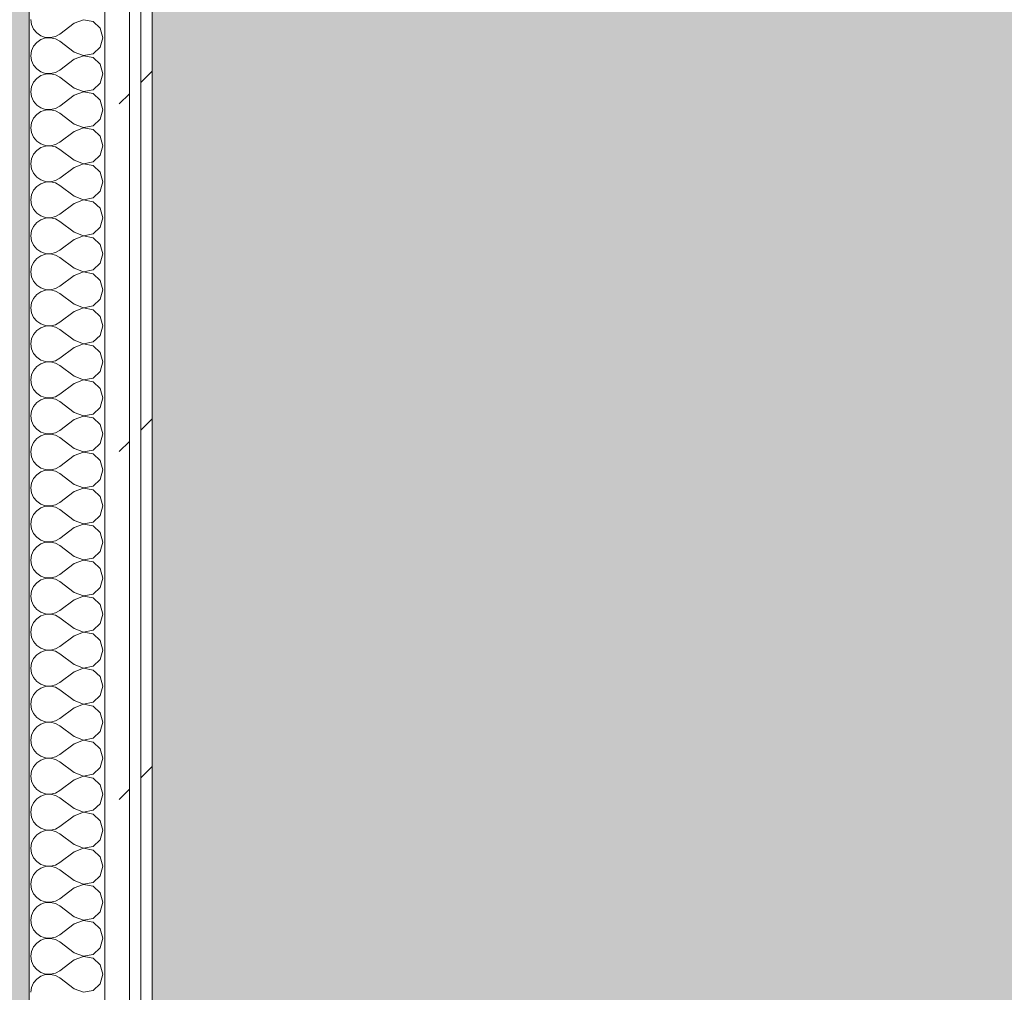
# Model space of a CAD drawing. Header units: millimetres. Extents: x -40968 to 13979, y -19284 to 4746.
# Tile 43 of 106: x -23033 to -22513, y -286 to 229. Entities that reach past the tile are written whole.
import ezdxf

# ---------------------------------------------------------------- set-up
doc = ezdxf.new("R2010")
doc.units = ezdxf.units.MM
doc.header["$MEASUREMENT"] = 0
doc.linetypes.add('Wipeout_Contour', pattern=[1000, 0, -1000])
for name, color, linetype in [('07_CR_Cel Ras pladur', 7, 'Continuous'), ('12_FAÇ_Façana', 7, 'Continuous'), ('Nuevo_08_E_Envans secs', 7, 'Continuous')]:
    doc.layers.add(name, color=color, linetype=linetype)
for name, color, linetype, lineweight, true_color in [('07_CR_Cel Ras pladur_Pluma_Nº__102', 7, 'Continuous', 5, 0xcccccc), ('12_FAÇ_Façana_Pluma_Nº__176', 7, 'Continuous', 15, 0x93a0c6), ('Nuevo_08_E_Envans secs_Pluma_Nº__102', 7, 'Continuous', 5, 0xcccccc), ('Nuevo_08_E_Envans secs_Pluma_Nº__171', 171, 'Continuous', 13, 0xaaaaff), ('Nuevo_08_E_Envans secs_Pluma_Nº__177', 7, 'Continuous', 15, 0xf7e046)]:
    doc.layers.add(name, color=color, linetype=linetype, lineweight=lineweight, true_color=true_color)
doc.layers.add('12_FAÇ_Façana_Pluma_Nº__7', color=7, linetype='Continuous', lineweight=5)
doc.layers.add('Nuevo_08_E_Envans secs_Pluma_Nº__1', color=7, linetype='Continuous', lineweight=5)
pattern_1 = [(45, (0, 0), (-183.8478, 183.8478), [195, -65]), (45, (7e-14, 183.85), (-183.8478, 183.8478), [195, -65])]

# ---------------------------------------------------------------- blocks, each defined once
blk = doc.blocks.new('Forjado_10_2', base_point=(-22963.42, -1128.98))
at = {"layer": '07_CR_Cel Ras pladur_Pluma_Nº__102', "linetype": 'Continuous', "lineweight": 0, "true_color": 0x333333}
h = blk.add_hatch(color=250, dxfattribs=at)
h.paths.add_polyline_path([(-22963.42, -1128.98), (-12886.81, -1128.98), (-12886.81, -996.81), (-12428.84, -996.81), (-12428.84, 1963.55), (-22963.42, 1963.55)])
h.paths.add_polyline_path([(-22498.42, 1617.29), (-12898.42, 1617.29), (-12898.42, -782.71), (-22498.42, -782.71)], flags=0)
at = {"layer": '07_CR_Cel Ras pladur_Pluma_Nº__102', "color": 254, "linetype": 'Continuous', "lineweight": 5, "true_color": 0xcccccc, "flags": 128}
blk.add_lwpolyline([(-22963.42, -1128.98), (-12886.81, -1128.98), (-12886.81, -996.81), (-12428.84, -996.81), (-12428.84, 1963.55), (-22963.42, 1963.55)], close=True, dxfattribs=at)
blk = doc.blocks.new('Muro_60_2', base_point=(-23028.42, -1193.98))
at = {"layer": '12_FAÇ_Façana_Pluma_Nº__176', "linetype": 'Continuous', "lineweight": 0, "true_color": 0x495063}
blk.add_hatch(color=251, dxfattribs=at).paths.add_polyline_path([(-23036.6, 2099.55), (-23038.42, 2097.33), (-23038.42, -1153.98), (-23028.42, -1153.98), (-23028.42, 2099.55)])
at = {"layer": '12_FAÇ_Façana_Pluma_Nº__7', "color": 7, "linetype": 'Continuous', "lineweight": 5, "flags": 128}
blk.add_lwpolyline([(-23028.42, -1153.98), (-23028.42, 2109.55)], dxfattribs=at)
blk = doc.blocks.new('*X499')
at = {"layer": 'Nuevo_08_E_Envans secs_Pluma_Nº__102', "color": 254, "linetype": 'Continuous', "lineweight": 5, "true_color": 0xcccccc}
for p, q in [((-23027.47, 228.57), (-23027.1, 225.97)), ((-23027.1, 225.97), (-23026.04, 223.56)), ((-23004.61, 226.67), (-23012.23, 220.95)), ((-22999.75, 228.53), (-23004.61, 226.67)), ((-22994.63, 227.57), (-22999.75, 228.53)), ((-22990.79, 224.05), (-22994.63, 227.57)), ((-22989.37, 219.05), (-22990.79, 224.05)), ((-23026.04, 223.56), (-23024.37, 221.54)), ((-23024.37, 221.54), (-23022.2, 220.05)), ((-23022.2, 220.05), (-23019.71, 219.21)), ((-23019.71, 218.88), (-23022.2, 218.04)), ((-23019.71, 219.21), (-23017.09, 219.09)), ((-23017.09, 219.01), (-23019.71, 218.88)), ((-23017.09, 219.09), (-23014.53, 219.68)), ((-23014.53, 218.41), (-23017.09, 219.01)), ((-23014.53, 219.68), (-23012.23, 220.95)), ((-22990.79, 214.04), (-22989.37, 219.05)), ((-23026.04, 214.53), (-23027.1, 212.13)), ((-23024.37, 216.55), (-23026.04, 214.53)), ((-23022.2, 218.04), (-23024.37, 216.55)), ((-23012.23, 217.14), (-23014.53, 218.41)), ((-23004.61, 211.43), (-23012.23, 217.14)), ((-22994.63, 210.53), (-22990.79, 214.04)), ((-23027.1, 212.13), (-23027.47, 209.52)), ((-23027.47, 209.52), (-23027.1, 206.92)), ((-23004.61, 211.43), (-22999.75, 209.56)), ((-22999.75, 209.49), (-23004.61, 207.62)), ((-22999.75, 209.56), (-22994.63, 210.53)), ((-22994.63, 208.52), (-22999.75, 209.49)), ((-22990.79, 205.01), (-22994.63, 208.52)), ((-23027.1, 206.92), (-23026.04, 204.52)), ((-23026.04, 204.52), (-23024.37, 202.49)), ((-23004.61, 207.62), (-23012.23, 201.9)), ((-22989.37, 200), (-22990.79, 205.01)), ((-23024.37, 202.49), (-23022.2, 201.01)), ((-23022.2, 198.99), (-23024.37, 197.51)), ((-23022.2, 201.01), (-23019.71, 200.17)), ((-23019.71, 199.83), (-23022.2, 198.99)), ((-23019.71, 200.17), (-23017.09, 200.04)), ((-23017.09, 199.96), (-23019.71, 199.83)), ((-23017.09, 200.04), (-23014.53, 200.63)), ((-23014.53, 199.37), (-23017.09, 199.96)), ((-23014.53, 200.63), (-23012.23, 201.9)), ((-23012.23, 198.1), (-23014.53, 199.37)), ((-23004.61, 192.38), (-23012.23, 198.1)), ((-22990.79, 194.99), (-22989.37, 200)), ((-23027.1, 193.08), (-23027.47, 190.48)), ((-23026.04, 195.48), (-23027.1, 193.08)), ((-23024.37, 197.51), (-23026.04, 195.48)), ((-22994.63, 191.48), (-22990.79, 194.99)), ((-23027.47, 190.48), (-23027.1, 187.87)), ((-23027.1, 187.87), (-23026.04, 185.47)), ((-23004.61, 188.57), (-23012.23, 182.86)), ((-23004.61, 192.38), (-22999.75, 190.51)), ((-22999.75, 190.44), (-23004.61, 188.57)), ((-22999.75, 190.51), (-22994.63, 191.48)), ((-22994.63, 189.47), (-22999.75, 190.44)), ((-22990.79, 185.96), (-22994.63, 189.47)), ((-23026.04, 185.47), (-23024.37, 183.45)), ((-23024.37, 183.45), (-23022.2, 181.96)), ((-23014.53, 181.59), (-23012.23, 182.86)), ((-22989.37, 180.95), (-22990.79, 185.96)), ((-23024.37, 178.46), (-23026.04, 176.44)), ((-23022.2, 179.95), (-23024.37, 178.46)), ((-23022.2, 181.96), (-23019.71, 181.12)), ((-23019.71, 180.79), (-23022.2, 179.95)), ((-23019.71, 181.12), (-23017.09, 180.99)), ((-23017.09, 180.91), (-23019.71, 180.79)), ((-23017.09, 180.99), (-23014.53, 181.59)), ((-23014.53, 180.32), (-23017.09, 180.91)), ((-23012.23, 179.05), (-23014.53, 180.32)), ((-23004.61, 173.33), (-23012.23, 179.05)), ((-22990.79, 175.95), (-22989.37, 180.95)), ((-23027.1, 174.03), (-23027.47, 171.43)), ((-23026.04, 176.44), (-23027.1, 174.03)), ((-23004.61, 173.33), (-22999.75, 171.47)), ((-22999.75, 171.47), (-22994.63, 172.43)), ((-22994.63, 172.43), (-22990.79, 175.95)), ((-23027.47, 171.43), (-23027.1, 168.83)), ((-23027.1, 168.83), (-23026.04, 166.42)), ((-23004.61, 169.52), (-23012.23, 163.81)), ((-22999.75, 171.39), (-23004.61, 169.52)), ((-22994.63, 170.42), (-22999.75, 171.39)), ((-22990.79, 166.91), (-22994.63, 170.42)), ((-22989.37, 161.9), (-22990.79, 166.91)), ((-23026.04, 166.42), (-23024.37, 164.4)), ((-23024.37, 164.4), (-23022.2, 162.91)), ((-23022.2, 162.91), (-23019.71, 162.07)), ((-23019.71, 161.74), (-23022.2, 160.9)), ((-23019.71, 162.07), (-23017.09, 161.94)), ((-23017.09, 161.87), (-23019.71, 161.74)), ((-23017.09, 161.94), (-23014.53, 162.54)), ((-23014.53, 161.27), (-23017.09, 161.87)), ((-23014.53, 162.54), (-23012.23, 163.81)), ((-22990.79, 156.9), (-22989.37, 161.9)), ((-23026.04, 157.39), (-23027.1, 154.98)), ((-23024.37, 159.41), (-23026.04, 157.39)), ((-23022.2, 160.9), (-23024.37, 159.41)), ((-23012.23, 160), (-23014.53, 161.27)), ((-23004.61, 154.29), (-23012.23, 160)), ((-22994.63, 153.39), (-22990.79, 156.9)), ((-23027.1, 154.98), (-23027.47, 152.38)), ((-23027.47, 152.38), (-23027.1, 149.78)), ((-23004.61, 154.29), (-22999.75, 152.42)), ((-22999.75, 152.34), (-23004.61, 150.48)), ((-22999.75, 152.42), (-22994.63, 153.39)), ((-22994.63, 151.38), (-22999.75, 152.34)), ((-22990.79, 147.86), (-22994.63, 151.38)), ((-23027.1, 149.78), (-23026.04, 147.37)), ((-23026.04, 147.37), (-23024.37, 145.35)), ((-23004.61, 150.48), (-23012.23, 144.76)), ((-22989.37, 142.86), (-22990.79, 147.86)), ((-23024.37, 145.35), (-23022.2, 143.86)), ((-23022.2, 141.85), (-23024.37, 140.36)), ((-23022.2, 143.86), (-23019.71, 143.02)), ((-23019.71, 142.69), (-23022.2, 141.85)), ((-23019.71, 143.02), (-23017.09, 142.9)), ((-23017.09, 142.82), (-23019.71, 142.69)), ((-23017.09, 142.9), (-23014.53, 143.49)), ((-23014.53, 142.22), (-23017.09, 142.82)), ((-23014.53, 143.49), (-23012.23, 144.76)), ((-23012.23, 140.95), (-23014.53, 142.22)), ((-23004.61, 135.24), (-23012.23, 140.95)), ((-22990.79, 137.85), (-22989.37, 142.86)), ((-23027.1, 135.94), (-23027.47, 133.33)), ((-23026.04, 138.34), (-23027.1, 135.94)), ((-23024.37, 140.36), (-23026.04, 138.34)), ((-22994.63, 134.34), (-22990.79, 137.85)), ((-23027.47, 133.33), (-23027.1, 130.73)), ((-23027.1, 130.73), (-23026.04, 128.33)), ((-23004.61, 131.43), (-23012.23, 125.71)), ((-23004.61, 135.24), (-22999.75, 133.37)), ((-22999.75, 133.29), (-23004.61, 131.43)), ((-22999.75, 133.37), (-22994.63, 134.34)), ((-22994.63, 132.33), (-22999.75, 133.29)), ((-22990.79, 128.82), (-22994.63, 132.33)), ((-23026.04, 128.33), (-23024.37, 126.3)), ((-23024.37, 126.3), (-23022.2, 124.81)), ((-23014.53, 124.44), (-23012.23, 125.71)), ((-22989.37, 123.81), (-22990.79, 128.82)), ((-23024.37, 121.32), (-23026.04, 119.29)), ((-23022.2, 122.8), (-23024.37, 121.32)), ((-23022.2, 124.81), (-23019.71, 123.98)), ((-23019.71, 123.64), (-23022.2, 122.8)), ((-23019.71, 123.98), (-23017.09, 123.85)), ((-23017.09, 123.77), (-23019.71, 123.64)), ((-23017.09, 123.85), (-23014.53, 124.44)), ((-23014.53, 123.18), (-23017.09, 123.77)), ((-23012.23, 121.9), (-23014.53, 123.18)), ((-23004.61, 116.19), (-23012.23, 121.9)), ((-22990.79, 118.8), (-22989.37, 123.81)), ((-23027.1, 116.89), (-23027.47, 114.29)), ((-23026.04, 119.29), (-23027.1, 116.89)), ((-23004.61, 116.19), (-22999.75, 114.32)), ((-22999.75, 114.32), (-22994.63, 115.29)), ((-22994.63, 115.29), (-22990.79, 118.8)), ((-23027.47, 114.29), (-23027.1, 111.68)), ((-23027.1, 111.68), (-23026.04, 109.28)), ((-23004.61, 112.38), (-23012.23, 106.67)), ((-22999.75, 114.25), (-23004.61, 112.38)), ((-22994.63, 113.28), (-22999.75, 114.25)), ((-22990.79, 109.77), (-22994.63, 113.28)), ((-22989.37, 104.76), (-22990.79, 109.77)), ((-23026.04, 109.28), (-23024.37, 107.26)), ((-23024.37, 107.26), (-23022.2, 105.77)), ((-23022.2, 105.77), (-23019.71, 104.93)), ((-23019.71, 104.6), (-23022.2, 103.76)), ((-23019.71, 104.93), (-23017.09, 104.8)), ((-23017.09, 104.72), (-23019.71, 104.6)), ((-23017.09, 104.8), (-23014.53, 105.4)), ((-23014.53, 104.13), (-23017.09, 104.72)), ((-23014.53, 105.4), (-23012.23, 106.67)), ((-22990.79, 99.75), (-22989.37, 104.76)), ((-23026.04, 100.25), (-23027.1, 97.84)), ((-23024.37, 102.27), (-23026.04, 100.25)), ((-23022.2, 103.76), (-23024.37, 102.27)), ((-23012.23, 102.86), (-23014.53, 104.13)), ((-23004.61, 97.14), (-23012.23, 102.86)), ((-22994.63, 96.24), (-22990.79, 99.75)), ((-23027.1, 97.84), (-23027.47, 95.24)), ((-23027.47, 95.24), (-23027.1, 92.64)), ((-23004.61, 97.14), (-22999.75, 95.28)), ((-22999.75, 95.2), (-23004.61, 93.33)), ((-22999.75, 95.28), (-22994.63, 96.24)), ((-22994.63, 94.23), (-22999.75, 95.2)), ((-22990.79, 90.72), (-22994.63, 94.23)), ((-23027.1, 92.64), (-23026.04, 90.23)), ((-23026.04, 90.23), (-23024.37, 88.21)), ((-23004.61, 93.33), (-23012.23, 87.62)), ((-22989.37, 85.71), (-22990.79, 90.72)), ((-23024.37, 88.21), (-23022.2, 86.72)), ((-23022.2, 84.71), (-23024.37, 83.22)), ((-23022.2, 86.72), (-23019.71, 85.88)), ((-23019.71, 85.55), (-23022.2, 84.71)), ((-23019.71, 85.88), (-23017.09, 85.75)), ((-23017.09, 85.68), (-23019.71, 85.55)), ((-23017.09, 85.75), (-23014.53, 86.35)), ((-23014.53, 85.08), (-23017.09, 85.68)), ((-23014.53, 86.35), (-23012.23, 87.62)), ((-23012.23, 83.81), (-23014.53, 85.08)), ((-23004.61, 78.1), (-23012.23, 83.81)), ((-22990.79, 80.71), (-22989.37, 85.71)), ((-23027.1, 78.79), (-23027.47, 76.19)), ((-23026.04, 81.2), (-23027.1, 78.79)), ((-23024.37, 83.22), (-23026.04, 81.2)), ((-22994.63, 77.2), (-22990.79, 80.71)), ((-23027.47, 76.19), (-23027.1, 73.59)), ((-23027.1, 73.59), (-23026.04, 71.18)), ((-23004.61, 74.29), (-23012.23, 68.57)), ((-23004.61, 78.1), (-22999.75, 76.23)), ((-22999.75, 76.15), (-23004.61, 74.29)), ((-22999.75, 76.23), (-22994.63, 77.2)), ((-22994.63, 75.19), (-22999.75, 76.15)), ((-22990.79, 71.67), (-22994.63, 75.19)), ((-23026.04, 71.18), (-23024.37, 69.16)), ((-23024.37, 69.16), (-23022.2, 67.67)), ((-23014.53, 67.3), (-23012.23, 68.57)), ((-22989.37, 66.67), (-22990.79, 71.67)), ((-23024.37, 64.17), (-23026.04, 62.15)), ((-23022.2, 65.66), (-23024.37, 64.17)), ((-23022.2, 67.67), (-23019.71, 66.83)), ((-23019.71, 66.5), (-23022.2, 65.66)), ((-23019.71, 66.83), (-23017.09, 66.71)), ((-23017.09, 66.63), (-23019.71, 66.5)), ((-23017.09, 66.71), (-23014.53, 67.3)), ((-23014.53, 66.03), (-23017.09, 66.63)), ((-23012.23, 64.76), (-23014.53, 66.03)), ((-23004.61, 59.05), (-23012.23, 64.76)), ((-22990.79, 61.66), (-22989.37, 66.67)), ((-23027.1, 59.75), (-23027.47, 57.14)), ((-23026.04, 62.15), (-23027.1, 59.75)), ((-23004.61, 59.05), (-22999.75, 57.18)), ((-22999.75, 57.18), (-22994.63, 58.15)), ((-22994.63, 58.15), (-22990.79, 61.66)), ((-23027.47, 57.14), (-23027.1, 54.54)), ((-23027.1, 54.54), (-23026.04, 52.14)), ((-23026.04, 52.14), (-23024.37, 50.11)), ((-23004.61, 55.24), (-23012.23, 49.52)), ((-22999.75, 57.1), (-23004.61, 55.24)), ((-22994.63, 56.14), (-22999.75, 57.1)), ((-22990.79, 52.63), (-22994.63, 56.14)), ((-22989.37, 47.62), (-22990.79, 52.63)), ((-23024.37, 50.11), (-23022.2, 48.62)), ((-23022.2, 48.62), (-23019.71, 47.78)), ((-23019.71, 47.45), (-23022.2, 46.61)), ((-23019.71, 47.78), (-23017.09, 47.66)), ((-23017.09, 47.58), (-23019.71, 47.45)), ((-23017.09, 47.66), (-23014.53, 48.25)), ((-23014.53, 46.99), (-23017.09, 47.58)), ((-23014.53, 48.25), (-23012.23, 49.52)), ((-23012.23, 45.71), (-23014.53, 46.99)), ((-22990.79, 42.61), (-22989.37, 47.62)), ((-23026.04, 43.1), (-23027.1, 40.7)), ((-23024.37, 45.13), (-23026.04, 43.1)), ((-23022.2, 46.61), (-23024.37, 45.13)), ((-23004.61, 40), (-23012.23, 45.71)), ((-22994.63, 39.1), (-22990.79, 42.61)), ((-23027.1, 40.7), (-23027.47, 38.1)), ((-23027.47, 38.1), (-23027.1, 35.49)), ((-23004.61, 40), (-22999.75, 38.13)), ((-22999.75, 38.06), (-23004.61, 36.19)), ((-22999.75, 38.13), (-22994.63, 39.1)), ((-22994.63, 37.09), (-22999.75, 38.06)), ((-22990.79, 33.58), (-22994.63, 37.09)), ((-23027.1, 35.49), (-23026.04, 33.09)), ((-23026.04, 33.09), (-23024.37, 31.06)), ((-23004.61, 36.19), (-23012.23, 30.48)), ((-22989.37, 28.57), (-22990.79, 33.58)), ((-23024.37, 26.08), (-23026.04, 24.05)), ((-23024.37, 31.06), (-23022.2, 29.58)), ((-23022.2, 27.57), (-23024.37, 26.08)), ((-23022.2, 29.58), (-23019.71, 28.74)), ((-23019.71, 28.41), (-23022.2, 27.57)), ((-23019.71, 28.74), (-23017.09, 28.61)), ((-23017.09, 28.53), (-23019.71, 28.41)), ((-23017.09, 28.61), (-23014.53, 29.2)), ((-23014.53, 27.94), (-23017.09, 28.53)), ((-23014.53, 29.2), (-23012.23, 30.48)), ((-23012.23, 26.67), (-23014.53, 27.94)), ((-23004.61, 20.95), (-23012.23, 26.67)), ((-22990.79, 23.56), (-22989.37, 28.57)), ((-23027.1, 21.65), (-23027.47, 19.05)), ((-23026.04, 24.05), (-23027.1, 21.65)), ((-23004.61, 20.95), (-22999.75, 19.09)), ((-22994.63, 20.05), (-22990.79, 23.56)), ((-23027.47, 19.05), (-23027.1, 16.45)), ((-23027.1, 16.45), (-23026.04, 14.04)), ((-23004.61, 17.14), (-23012.23, 11.43)), ((-22999.75, 19.01), (-23004.61, 17.14)), ((-22999.75, 19.09), (-22994.63, 20.05)), ((-22994.63, 18.04), (-22999.75, 19.01)), ((-22990.79, 14.53), (-22994.63, 18.04)), ((-23026.04, 14.04), (-23024.37, 12.02)), ((-23024.37, 12.02), (-23022.2, 10.53)), ((-23022.2, 10.53), (-23019.71, 9.69)), ((-23014.53, 10.16), (-23012.23, 11.43)), ((-22989.37, 9.52), (-22990.79, 14.53)), ((-23024.37, 7.03), (-23026.04, 5.01)), ((-23022.2, 8.52), (-23024.37, 7.03)), ((-23019.71, 9.36), (-23022.2, 8.52)), ((-23019.71, 9.69), (-23017.09, 9.56)), ((-23017.09, 9.49), (-23019.71, 9.36)), ((-23017.09, 9.56), (-23014.53, 10.16)), ((-23014.53, 8.89), (-23017.09, 9.49)), ((-23012.23, 7.62), (-23014.53, 8.89)), ((-23004.61, 1.9), (-23012.23, 7.62)), ((-22990.79, 4.52), (-22989.37, 9.52)), ((-23027.1, 2.6), (-23027.47, 0)), ((-23027.47, 0), (-23027.1, -2.6)), ((-23026.04, 5.01), (-23027.1, 2.6)), ((-23004.61, 1.9), (-22999.75, 0.04)), ((-22999.75, 0.04), (-22994.63, 1.01)), ((-22994.63, 1.01), (-22990.79, 4.52)), ((-23027.1, -2.6), (-23026.04, -5.01)), ((-23026.04, -5.01), (-23024.37, -7.03)), ((-23004.61, -1.9), (-23012.23, -7.62)), ((-22999.75, -0.04), (-23004.61, -1.9)), ((-22994.63, -1.01), (-22999.75, -0.04)), ((-22990.79, -4.52), (-22994.63, -1.01)), ((-22989.37, -9.52), (-22990.79, -4.52)), ((-23024.37, -7.03), (-23022.2, -8.52)), ((-23022.2, -8.52), (-23019.71, -9.36)), ((-23019.71, -9.69), (-23022.2, -10.53)), ((-23019.71, -9.36), (-23017.09, -9.49)), ((-23017.09, -9.56), (-23019.71, -9.69)), ((-23017.09, -9.49), (-23014.53, -8.89)), ((-23014.53, -10.16), (-23017.09, -9.56)), ((-23014.53, -8.89), (-23012.23, -7.62)), ((-23012.23, -11.43), (-23014.53, -10.16)), ((-22990.79, -14.53), (-22989.37, -9.52)), ((-23026.04, -14.04), (-23027.1, -16.45)), ((-23024.37, -12.02), (-23026.04, -14.04)), ((-23022.2, -10.53), (-23024.37, -12.02)), ((-23004.61, -17.14), (-23012.23, -11.43)), ((-22994.63, -18.04), (-22990.79, -14.53)), ((-23027.1, -16.45), (-23027.47, -19.05)), ((-23027.47, -19.05), (-23027.1, -21.65)), ((-23004.61, -17.14), (-22999.75, -19.01)), ((-22999.75, -19.09), (-23004.61, -20.95)), ((-22999.75, -19.01), (-22994.63, -18.04)), ((-22994.63, -20.05), (-22999.75, -19.09)), ((-22990.79, -23.56), (-22994.63, -20.05)), ((-23027.1, -21.65), (-23026.04, -24.05)), ((-23026.04, -24.05), (-23024.37, -26.08)), ((-23004.61, -20.95), (-23012.23, -26.67)), ((-22989.37, -28.57), (-22990.79, -23.56)), ((-23024.37, -31.06), (-23026.04, -33.09)), ((-23024.37, -26.08), (-23022.2, -27.57)), ((-23022.2, -29.58), (-23024.37, -31.06)), ((-23022.2, -27.57), (-23019.71, -28.41)), ((-23019.71, -28.74), (-23022.2, -29.58)), ((-23019.71, -28.41), (-23017.09, -28.53)), ((-23017.09, -28.61), (-23019.71, -28.74)), ((-23017.09, -28.53), (-23014.53, -27.94)), ((-23014.53, -29.2), (-23017.09, -28.61)), ((-23014.53, -27.94), (-23012.23, -26.67)), ((-23012.23, -30.48), (-23014.53, -29.2)), ((-23004.61, -36.19), (-23012.23, -30.48)), ((-22990.79, -33.58), (-22989.37, -28.57)), ((-23027.1, -35.49), (-23027.47, -38.1)), ((-23026.04, -33.09), (-23027.1, -35.49)), ((-23004.61, -36.19), (-22999.75, -38.06)), ((-22994.63, -37.09), (-22990.79, -33.58)), ((-23027.47, -38.1), (-23027.1, -40.7)), ((-23027.1, -40.7), (-23026.04, -43.1)), ((-23004.61, -40), (-23012.23, -45.71)), ((-22999.75, -38.13), (-23004.61, -40)), ((-22999.75, -38.06), (-22994.63, -37.09)), ((-22994.63, -39.1), (-22999.75, -38.13)), ((-22990.79, -42.61), (-22994.63, -39.1)), ((-23026.04, -43.1), (-23024.37, -45.13)), ((-23024.37, -45.13), (-23022.2, -46.61)), ((-23022.2, -46.61), (-23019.71, -47.45)), ((-23014.53, -46.99), (-23012.23, -45.71)), ((-22989.37, -47.62), (-22990.79, -42.61)), ((-23024.37, -50.11), (-23026.04, -52.14)), ((-23022.2, -48.62), (-23024.37, -50.11)), ((-23019.71, -47.78), (-23022.2, -48.62)), ((-23019.71, -47.45), (-23017.09, -47.58)), ((-23017.09, -47.66), (-23019.71, -47.78)), ((-23017.09, -47.58), (-23014.53, -46.99)), ((-23014.53, -48.25), (-23017.09, -47.66)), ((-23012.23, -49.52), (-23014.53, -48.25)), ((-23004.61, -55.24), (-23012.23, -49.52)), ((-22990.79, -52.63), (-22989.37, -47.62)), ((-23027.1, -54.54), (-23027.47, -57.14)), ((-23027.47, -57.14), (-23027.1, -59.75)), ((-23026.04, -52.14), (-23027.1, -54.54)), ((-23004.61, -55.24), (-22999.75, -57.1)), ((-22999.75, -57.18), (-23004.61, -59.05)), ((-22999.75, -57.1), (-22994.63, -56.14)), ((-22994.63, -58.15), (-22999.75, -57.18)), ((-22994.63, -56.14), (-22990.79, -52.63)), ((-23027.1, -59.75), (-23026.04, -62.15)), ((-23026.04, -62.15), (-23024.37, -64.17)), ((-23004.61, -59.05), (-23012.23, -64.76)), ((-22990.79, -61.66), (-22994.63, -58.15)), ((-22989.37, -66.67), (-22990.79, -61.66)), ((-23024.37, -64.17), (-23022.2, -65.66)), ((-23022.2, -67.67), (-23024.37, -69.16)), ((-23022.2, -65.66), (-23019.71, -66.5)), ((-23019.71, -66.83), (-23022.2, -67.67)), ((-23019.71, -66.5), (-23017.09, -66.63)), ((-23017.09, -66.71), (-23019.71, -66.83)), ((-23017.09, -66.63), (-23014.53, -66.03)), ((-23014.53, -67.3), (-23017.09, -66.71)), ((-23014.53, -66.03), (-23012.23, -64.76)), ((-23012.23, -68.57), (-23014.53, -67.3)), ((-22990.79, -71.67), (-22989.37, -66.67)), ((-23026.04, -71.18), (-23027.1, -73.59)), ((-23024.37, -69.16), (-23026.04, -71.18)), ((-23004.61, -74.29), (-23012.23, -68.57)), ((-22994.63, -75.19), (-22990.79, -71.67)), ((-23027.1, -73.59), (-23027.47, -76.19)), ((-23027.47, -76.19), (-23027.1, -78.79)), ((-23004.61, -78.1), (-23012.23, -83.81)), ((-23004.61, -74.29), (-22999.75, -76.15)), ((-22999.75, -76.23), (-23004.61, -78.1)), ((-22999.75, -76.15), (-22994.63, -75.19)), ((-22994.63, -77.2), (-22999.75, -76.23)), ((-22990.79, -80.71), (-22994.63, -77.2)), ((-23027.1, -78.79), (-23026.04, -81.2)), ((-23026.04, -81.2), (-23024.37, -83.22)), ((-23024.37, -83.22), (-23022.2, -84.71)), ((-22989.37, -85.71), (-22990.79, -80.71)), ((-23024.37, -88.21), (-23026.04, -90.23)), ((-23022.2, -86.72), (-23024.37, -88.21)), ((-23022.2, -84.71), (-23019.71, -85.55)), ((-23019.71, -85.88), (-23022.2, -86.72)), ((-23019.71, -85.55), (-23017.09, -85.68)), ((-23017.09, -85.75), (-23019.71, -85.88)), ((-23017.09, -85.68), (-23014.53, -85.08)), ((-23014.53, -86.35), (-23017.09, -85.75)), ((-23014.53, -85.08), (-23012.23, -83.81)), ((-23012.23, -87.62), (-23014.53, -86.35)), ((-23004.61, -93.33), (-23012.23, -87.62)), ((-22990.79, -90.72), (-22989.37, -85.71)), ((-23027.1, -92.64), (-23027.47, -95.24)), ((-23026.04, -90.23), (-23027.1, -92.64)), ((-23004.61, -93.33), (-22999.75, -95.2)), ((-22994.63, -94.23), (-22990.79, -90.72)), ((-23027.47, -95.24), (-23027.1, -97.84)), ((-23027.1, -97.84), (-23026.04, -100.25)), ((-23004.61, -97.14), (-23012.23, -102.86)), ((-22999.75, -95.28), (-23004.61, -97.14)), ((-22999.75, -95.2), (-22994.63, -94.23)), ((-22994.63, -96.24), (-22999.75, -95.28)), ((-22990.79, -99.75), (-22994.63, -96.24)), ((-23026.04, -100.25), (-23024.37, -102.27)), ((-23024.37, -102.27), (-23022.2, -103.76)), ((-23022.2, -103.76), (-23019.71, -104.6)), ((-23017.09, -104.72), (-23014.53, -104.13)), ((-23014.53, -104.13), (-23012.23, -102.86)), ((-22989.37, -104.76), (-22990.79, -99.75)), ((-23026.04, -109.28), (-23027.1, -111.68)), ((-23024.37, -107.26), (-23026.04, -109.28)), ((-23022.2, -105.77), (-23024.37, -107.26)), ((-23019.71, -104.93), (-23022.2, -105.77)), ((-23019.71, -104.6), (-23017.09, -104.72)), ((-23017.09, -104.8), (-23019.71, -104.93)), ((-23014.53, -105.4), (-23017.09, -104.8)), ((-23012.23, -106.67), (-23014.53, -105.4)), ((-23004.61, -112.38), (-23012.23, -106.67)), ((-22990.79, -109.77), (-22989.37, -104.76)), ((-23027.1, -111.68), (-23027.47, -114.29)), ((-23027.47, -114.29), (-23027.1, -116.89)), ((-23004.61, -112.38), (-22999.75, -114.25)), ((-22999.75, -114.32), (-23004.61, -116.19)), ((-22999.75, -114.25), (-22994.63, -113.28)), ((-22994.63, -115.29), (-22999.75, -114.32)), ((-22994.63, -113.28), (-22990.79, -109.77)), ((-23027.1, -116.89), (-23026.04, -119.29)), ((-23026.04, -119.29), (-23024.37, -121.32)), ((-23004.61, -116.19), (-23012.23, -121.9)), ((-22990.79, -118.8), (-22994.63, -115.29)), ((-22989.37, -123.81), (-22990.79, -118.8)), ((-23024.37, -121.32), (-23022.2, -122.8)), ((-23022.2, -124.81), (-23024.37, -126.3)), ((-23022.2, -122.8), (-23019.71, -123.64)), ((-23019.71, -123.98), (-23022.2, -124.81)), ((-23019.71, -123.64), (-23017.09, -123.77)), ((-23017.09, -123.85), (-23019.71, -123.98)), ((-23017.09, -123.77), (-23014.53, -123.18)), ((-23014.53, -124.44), (-23017.09, -123.85)), ((-23014.53, -123.18), (-23012.23, -121.9)), ((-23012.23, -125.71), (-23014.53, -124.44)), ((-22990.79, -128.82), (-22989.37, -123.81)), ((-23026.04, -128.33), (-23027.1, -130.73)), ((-23024.37, -126.3), (-23026.04, -128.33)), ((-23004.61, -131.43), (-23012.23, -125.71)), ((-22994.63, -132.33), (-22990.79, -128.82)), ((-23027.1, -130.73), (-23027.47, -133.33)), ((-23027.47, -133.33), (-23027.1, -135.94)), ((-23004.61, -135.24), (-23012.23, -140.95)), ((-23004.61, -131.43), (-22999.75, -133.29)), ((-22999.75, -133.37), (-23004.61, -135.24)), ((-22999.75, -133.29), (-22994.63, -132.33)), ((-22994.63, -134.34), (-22999.75, -133.37)), ((-22990.79, -137.85), (-22994.63, -134.34)), ((-23027.1, -135.94), (-23026.04, -138.34)), ((-23026.04, -138.34), (-23024.37, -140.36)), ((-23024.37, -140.36), (-23022.2, -141.85)), ((-22989.37, -142.86), (-22990.79, -137.85)), ((-23024.37, -145.35), (-23026.04, -147.37)), ((-23022.2, -143.86), (-23024.37, -145.35)), ((-23022.2, -141.85), (-23019.71, -142.69)), ((-23019.71, -143.02), (-23022.2, -143.86)), ((-23019.71, -142.69), (-23017.09, -142.82)), ((-23017.09, -142.9), (-23019.71, -143.02)), ((-23017.09, -142.82), (-23014.53, -142.22)), ((-23014.53, -143.49), (-23017.09, -142.9)), ((-23014.53, -142.22), (-23012.23, -140.95)), ((-23012.23, -144.76), (-23014.53, -143.49)), ((-23004.61, -150.48), (-23012.23, -144.76)), ((-22990.79, -147.86), (-22989.37, -142.86)), ((-23027.1, -149.78), (-23027.47, -152.38)), ((-23026.04, -147.37), (-23027.1, -149.78)), ((-23004.61, -150.48), (-22999.75, -152.34)), ((-22994.63, -151.38), (-22990.79, -147.86)), ((-23027.47, -152.38), (-23027.1, -154.98)), ((-23027.1, -154.98), (-23026.04, -157.39)), ((-23004.61, -154.29), (-23012.23, -160)), ((-22999.75, -152.42), (-23004.61, -154.29)), ((-22999.75, -152.34), (-22994.63, -151.38)), ((-22994.63, -153.39), (-22999.75, -152.42)), ((-22990.79, -156.9), (-22994.63, -153.39)), ((-23026.04, -157.39), (-23024.37, -159.41)), ((-23024.37, -159.41), (-23022.2, -160.9)), ((-23022.2, -160.9), (-23019.71, -161.74)), ((-23017.09, -161.87), (-23014.53, -161.27)), ((-23014.53, -161.27), (-23012.23, -160)), ((-22989.37, -161.9), (-22990.79, -156.9)), ((-23026.04, -166.42), (-23027.1, -168.83)), ((-23024.37, -164.4), (-23026.04, -166.42)), ((-23022.2, -162.91), (-23024.37, -164.4)), ((-23019.71, -162.07), (-23022.2, -162.91)), ((-23019.71, -161.74), (-23017.09, -161.87)), ((-23017.09, -161.94), (-23019.71, -162.07)), ((-23014.53, -162.54), (-23017.09, -161.94)), ((-23012.23, -163.81), (-23014.53, -162.54)), ((-23004.61, -169.52), (-23012.23, -163.81)), ((-22990.79, -166.91), (-22989.37, -161.9)), ((-23027.1, -168.83), (-23027.47, -171.43)), ((-23027.47, -171.43), (-23027.1, -174.03)), ((-23004.61, -169.52), (-22999.75, -171.39)), ((-22999.75, -171.47), (-23004.61, -173.33)), ((-22999.75, -171.39), (-22994.63, -170.42)), ((-22994.63, -172.43), (-22999.75, -171.47)), ((-22994.63, -170.42), (-22990.79, -166.91)), ((-23027.1, -174.03), (-23026.04, -176.44)), ((-23026.04, -176.44), (-23024.37, -178.46)), ((-23004.61, -173.33), (-23012.23, -179.05)), ((-22990.79, -175.95), (-22994.63, -172.43)), ((-22989.37, -180.95), (-22990.79, -175.95)), ((-23024.37, -178.46), (-23022.2, -179.95)), ((-23022.2, -181.96), (-23024.37, -183.45)), ((-23022.2, -179.95), (-23019.71, -180.79)), ((-23019.71, -181.12), (-23022.2, -181.96)), ((-23019.71, -180.79), (-23017.09, -180.91)), ((-23017.09, -180.99), (-23019.71, -181.12)), ((-23017.09, -180.91), (-23014.53, -180.32)), ((-23014.53, -181.59), (-23017.09, -180.99)), ((-23014.53, -180.32), (-23012.23, -179.05)), ((-23012.23, -182.86), (-23014.53, -181.59)), ((-22990.79, -185.96), (-22989.37, -180.95)), ((-23026.04, -185.47), (-23027.1, -187.87)), ((-23024.37, -183.45), (-23026.04, -185.47)), ((-23004.61, -188.57), (-23012.23, -182.86)), ((-22994.63, -189.47), (-22990.79, -185.96)), ((-23027.1, -187.87), (-23027.47, -190.48)), ((-23027.47, -190.48), (-23027.1, -193.08)), ((-23004.61, -192.38), (-23012.23, -198.1)), ((-23004.61, -188.57), (-22999.75, -190.44)), ((-22999.75, -190.51), (-23004.61, -192.38)), ((-22999.75, -190.44), (-22994.63, -189.47)), ((-22994.63, -191.48), (-22999.75, -190.51)), ((-22990.79, -194.99), (-22994.63, -191.48)), ((-23027.1, -193.08), (-23026.04, -195.48)), ((-23026.04, -195.48), (-23024.37, -197.51)), ((-23024.37, -197.51), (-23022.2, -198.99)), ((-22989.37, -200), (-22990.79, -194.99)), ((-23024.37, -202.49), (-23026.04, -204.52)), ((-23022.2, -201.01), (-23024.37, -202.49)), ((-23022.2, -198.99), (-23019.71, -199.83)), ((-23019.71, -200.17), (-23022.2, -201.01)), ((-23019.71, -199.83), (-23017.09, -199.96)), ((-23017.09, -200.04), (-23019.71, -200.17)), ((-23017.09, -199.96), (-23014.53, -199.37)), ((-23014.53, -200.63), (-23017.09, -200.04)), ((-23014.53, -199.37), (-23012.23, -198.1)), ((-23012.23, -201.9), (-23014.53, -200.63)), ((-23004.61, -207.62), (-23012.23, -201.9)), ((-22990.79, -205.01), (-22989.37, -200)), ((-23027.1, -206.92), (-23027.47, -209.52)), ((-23026.04, -204.52), (-23027.1, -206.92)), ((-23004.61, -207.62), (-22999.75, -209.49)), ((-22994.63, -208.52), (-22990.79, -205.01)), ((-23027.47, -209.52), (-23027.1, -212.13)), ((-23027.1, -212.13), (-23026.04, -214.53)), ((-23004.61, -211.43), (-23012.23, -217.14)), ((-22999.75, -209.56), (-23004.61, -211.43)), ((-22999.75, -209.49), (-22994.63, -208.52)), ((-22994.63, -210.53), (-22999.75, -209.56)), ((-22990.79, -214.04), (-22994.63, -210.53)), ((-23026.04, -214.53), (-23024.37, -216.55)), ((-23024.37, -216.55), (-23022.2, -218.04)), ((-23022.2, -218.04), (-23019.71, -218.88)), ((-23017.09, -219.01), (-23014.53, -218.41)), ((-23014.53, -218.41), (-23012.23, -217.14)), ((-22989.37, -219.05), (-22990.79, -214.04)), ((-23026.04, -223.56), (-23027.1, -225.97)), ((-23024.37, -221.54), (-23026.04, -223.56)), ((-23022.2, -220.05), (-23024.37, -221.54)), ((-23019.71, -219.21), (-23022.2, -220.05)), ((-23019.71, -218.88), (-23017.09, -219.01)), ((-23017.09, -219.09), (-23019.71, -219.21)), ((-23014.53, -219.68), (-23017.09, -219.09)), ((-23012.23, -220.95), (-23014.53, -219.68)), ((-23004.61, -226.67), (-23012.23, -220.95)), ((-22990.79, -224.05), (-22989.37, -219.05)), ((-23027.1, -225.97), (-23027.47, -228.57)), ((-23027.47, -228.57), (-23027.1, -231.17)), ((-23004.61, -226.67), (-22999.75, -228.53)), ((-22999.75, -228.61), (-23004.61, -230.48)), ((-22999.75, -228.53), (-22994.63, -227.57)), ((-22994.63, -229.58), (-22999.75, -228.61)), ((-22994.63, -227.57), (-22990.79, -224.05)), ((-23027.1, -231.17), (-23026.04, -233.58)), ((-23026.04, -233.58), (-23024.37, -235.6)), ((-23004.61, -230.48), (-23012.23, -236.19)), ((-22990.79, -233.09), (-22994.63, -229.58)), ((-22989.37, -238.1), (-22990.79, -233.09)), ((-23024.37, -235.6), (-23022.2, -237.09)), ((-23022.2, -239.1), (-23024.37, -240.59)), ((-23022.2, -237.09), (-23019.71, -237.93)), ((-23019.71, -238.26), (-23022.2, -239.1)), ((-23019.71, -237.93), (-23017.09, -238.06)), ((-23017.09, -238.13), (-23019.71, -238.26)), ((-23017.09, -238.06), (-23014.53, -237.46)), ((-23014.53, -238.73), (-23017.09, -238.13)), ((-23014.53, -237.46), (-23012.23, -236.19)), ((-23012.23, -240), (-23014.53, -238.73)), ((-22990.79, -243.1), (-22989.37, -238.1)), ((-23026.04, -242.61), (-23027.1, -245.02)), ((-23024.37, -240.59), (-23026.04, -242.61)), ((-23004.61, -245.71), (-23012.23, -240)), ((-22994.63, -246.61), (-22990.79, -243.1)), ((-23027.1, -245.02), (-23027.47, -247.62)), ((-23027.47, -247.62), (-23027.1, -250.22)), ((-23004.61, -249.52), (-23012.23, -255.24)), ((-23004.61, -245.71), (-22999.75, -247.58)), ((-22999.75, -247.66), (-23004.61, -249.52)), ((-22999.75, -247.58), (-22994.63, -246.61)), ((-22994.63, -248.62), (-22999.75, -247.66)), ((-22990.79, -252.14), (-22994.63, -248.62)), ((-23027.1, -250.22), (-23026.04, -252.63)), ((-23026.04, -252.63), (-23024.37, -254.65)), ((-23024.37, -254.65), (-23022.2, -256.14)), ((-22989.37, -257.14), (-22990.79, -252.14)), ((-23024.37, -259.64), (-23026.04, -261.66)), ((-23022.2, -258.15), (-23024.37, -259.64)), ((-23022.2, -256.14), (-23019.71, -256.98)), ((-23019.71, -257.31), (-23022.2, -258.15)), ((-23019.71, -256.98), (-23017.09, -257.1)), ((-23017.09, -257.18), (-23019.71, -257.31)), ((-23017.09, -257.1), (-23014.53, -256.51)), ((-23014.53, -257.78), (-23017.09, -257.18)), ((-23014.53, -256.51), (-23012.23, -255.24)), ((-23012.23, -259.05), (-23014.53, -257.78)), ((-23004.61, -264.76), (-23012.23, -259.05)), ((-22990.79, -262.15), (-22989.37, -257.14)), ((-23027.1, -264.06), (-23027.47, -266.67)), ((-23026.04, -261.66), (-23027.1, -264.06)), ((-23004.61, -264.76), (-22999.75, -266.63)), ((-22994.63, -265.66), (-22990.79, -262.15)), ((-23027.47, -266.67), (-23027.1, -269.27)), ((-23027.1, -269.27), (-23026.04, -271.67)), ((-23004.61, -268.57), (-23012.23, -274.29)), ((-22999.75, -266.71), (-23004.61, -268.57)), ((-22999.75, -266.63), (-22994.63, -265.66)), ((-22994.63, -267.67), (-22999.75, -266.71)), ((-22990.79, -271.18), (-22994.63, -267.67)), ((-23026.04, -271.67), (-23024.37, -273.7)), ((-23024.37, -273.7), (-23022.2, -275.19)), ((-23022.2, -275.19), (-23019.71, -276.02)), ((-23017.09, -276.15), (-23014.53, -275.56)), ((-23014.53, -275.56), (-23012.23, -274.29)), ((-22989.37, -276.19), (-22990.79, -271.18)), ((-23026.04, -280.71), (-23027.1, -283.11)), ((-23024.37, -278.68), (-23026.04, -280.71)), ((-23022.2, -277.2), (-23024.37, -278.68)), ((-23019.71, -276.36), (-23022.2, -277.2)), ((-23019.71, -276.02), (-23017.09, -276.15)), ((-23017.09, -276.23), (-23019.71, -276.36)), ((-23014.53, -276.82), (-23017.09, -276.23)), ((-23012.23, -278.1), (-23014.53, -276.82)), ((-23004.61, -283.81), (-23012.23, -278.1)), ((-22994.63, -284.71), (-22990.79, -281.2)), ((-22990.79, -281.2), (-22989.37, -276.19)), ((-23027.1, -283.11), (-23027.47, -285.71)), ((-23004.61, -283.81), (-22999.75, -285.68)), ((-22999.75, -285.68), (-22994.63, -284.71))]:
    blk.add_line(p, q, dxfattribs=at)
blk = doc.blocks.new('Muro_89_2', base_point=(-23028.42, -1193.98))
at = {"layer": 'Nuevo_08_E_Envans secs_Pluma_Nº__1', "color": 7, "linetype": 'Continuous', "lineweight": 5, "flags": 128}
blk.add_lwpolyline([(-23028.42, 1963.55), (-23028.42, -1128.98)], dxfattribs=at)
at = {"color": 254, "linetype": 'Wipeout_Contour', "lineweight": 0, "ltscale": 92150.5604}
blk.add_wipeout([(-22975.42, -1128.98), (-22975.42, 1963.55), (-22988.42, 1963.55), (-22988.42, -1128.98)], dxfattribs=at).dxf.layer = 'Nuevo_08_E_Envans secs'
at = {"color": 254, "linetype": 'Wipeout_Contour', "lineweight": 0, "ltscale": 92088.710354}
blk.add_wipeout([(-22963.42, -1128.98), (-22963.42, 1963.55), (-22969.42, 1963.55), (-22969.42, -1128.98)], dxfattribs=at).dxf.layer = 'Nuevo_08_E_Envans secs'
at = {"layer": 'Nuevo_08_E_Envans secs_Pluma_Nº__171', "linetype": 'Continuous', "lineweight": 13, "true_color": 0xaaaaff}
h = blk.add_hatch(dxfattribs=at)
h.set_pattern_fill('Panellat_HPL_0002', color=161, style=0, pattern_type=2)
h.set_pattern_definition(pattern_1)
h.paths.add_polyline_path([(-22963.42, -1128.98), (-22963.42, 1963.55), (-22969.42, 1963.55), (-22969.42, -1128.98)])
at = {"layer": 'Nuevo_08_E_Envans secs_Pluma_Nº__177', "linetype": 'Continuous', "lineweight": 15, "true_color": 0xf7e046}
h = blk.add_hatch(dxfattribs=at)
h.set_pattern_fill('Panellat_HPL_0002', color=53, style=0, pattern_type=2)
h.set_pattern_definition(pattern_1)
h.paths.add_polyline_path([(-22975.42, -1128.98), (-22975.42, 1963.55), (-22988.42, 1963.55), (-22988.42, -1128.98)])
at = {"layer": 'Nuevo_08_E_Envans secs_Pluma_Nº__1', "color": 7, "linetype": 'Continuous', "lineweight": 5}
for p, q in [((-22988.42, -1128.98), (-22988.42, 1963.55)), ((-22975.42, -1128.98), (-22975.42, 1963.55)), ((-22969.42, -1128.98), (-22969.42, 1963.55))]:
    blk.add_line(p, q, dxfattribs=at)
at = {"layer": 'Nuevo_08_E_Envans secs_Pluma_Nº__1', "color": 7, "linetype": 'Continuous', "lineweight": 5, "flags": 128}
blk.add_lwpolyline([(-22963.42, -1128.98), (-22963.42, 1963.55)], dxfattribs=at)
at = {"layer": 'Nuevo_08_E_Envans secs', "color": 7, "lineweight": 20}
blk.add_blockref('*X499', (0, 0), dxfattribs=at)

msp = doc.modelspace()

# ---------------------------------------------------------------- block references
at = {"layer": '07_CR_Cel Ras pladur', "color": 254, "linetype": 'Continuous', "lineweight": 5, "true_color": 0xcccccc}
msp.add_blockref('Forjado_10_2', (-22963.42, -1128.98), dxfattribs=at)
at = {"layer": '12_FAÇ_Façana', "color": 7, "lineweight": 20}
msp.add_blockref('Muro_60_2', (-23028.42, -1193.98), dxfattribs=at)

# ---------------------------------------------------------------- next in the draw order: block references
at = {"layer": 'Nuevo_08_E_Envans secs', "color": 7, "lineweight": 20}
msp.add_blockref('Muro_89_2', (-23028.42, -1193.98), dxfattribs=at)

doc.saveas('drawing.dxf')
